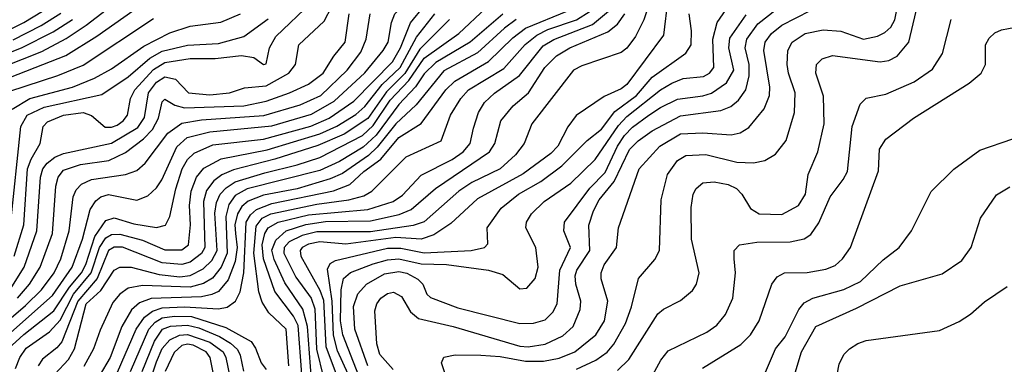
# Model space of a CAD drawing. Extents: x 997028 to 1115134, y 536408 to 618974.
# Tile 161 of 256: x 1028489 to 1031985, y 561590 to 562815. Entities that reach past the tile are written whole.
import ezdxf

# ---------------------------------------------------------------- set-up
doc = ezdxf.new("R2010")
doc.units = 0

msp = doc.modelspace()

# ---------------------------------------------------------------- linework, layer by layer
at = {"layer": '0CON10XD'}
for points in [[(1028401, 562589), (1028652.7, 562687.3), (1028763.6, 562756.4), (1029031.2, 562945)], [(1028413.9, 561665), (1028606.3, 561835), (1028675.6, 561935), (1028712, 562035), (1028740.2, 562139.8), (1028759.4, 562170.6), (1028777.9, 562185), (1028805, 562193.7), (1028905, 562173.7), (1028945, 562188.4), (1028975, 562216.8), (1028994.6, 562245.4), (1029047.1, 562362.9), (1029084.1, 562395.9), (1029165, 562416.7), (1029385, 562436.9), (1029525, 562479), (1029606.2, 562525), (1029715, 562626.2), (1029780.4, 562705), (1029797.2, 562735), (1029809.2, 562805), (1029821.7, 562835), (1029914.2, 562925.8)], [(1028355, 562617.5), (1028568.5, 562701.5), (1028655, 562747.3), (1028725, 562794.6), (1028883.2, 562916.8)], [(1028461.7, 561865), (1028504.9, 561935), (1028550.4, 562065), (1028563, 562255), (1028572, 562285), (1028587.5, 562305), (1028614.3, 562325.7), (1028645, 562339), (1028815, 562376.2), (1028908.8, 562431.2), (1028932.4, 562467.6), (1028946.8, 562555), (1028975, 562592), (1029005, 562611.2), (1029043.1, 562603.1), (1029088.9, 562555), (1029165, 562547.2), (1029234, 562555), (1029287.6, 562572.4), (1029365, 562579.8), (1029444.7, 562625), (1029469.1, 562655), (1029481.1, 562725), (1029570.5, 562809.5), (1029625.2, 562915)], [(1030791, 562889), (1030775, 562760), (1030645, 562584.2), (1030625, 562569), (1030565, 562542.2), (1030465, 562473.8), (1030436.1, 562433.9), (1030400, 562365), (1030375, 562339.2), (1030277.3, 562267.3), (1030115, 562177.8), (1030020, 562090), (1029960.1, 562049.9), (1029915.1, 562034.9), (1029825, 562040.3), (1029647.2, 562017.2), (1029555, 562025.5), (1029515, 562016.8), (1029492.6, 562005), (1029484.8, 561995), (1029487.4, 561975), (1029555, 561853.5), (1029567.6, 561817.6), (1029576.7, 561653.3), (1029612.6, 561555)], [(1030466.7, 561573.3), (1030535, 561604.8), (1030575, 561633.9), (1030598.6, 561661.4), (1030640.4, 561735), (1030661.9, 561795), (1030686.2, 561895), (1030745, 561962.2), (1030760.6, 561995), (1030766.8, 562175), (1030788.9, 562265), (1030825, 562314.7), (1030855, 562332.1), (1030925, 562335.7), (1031035, 562308.4), (1031094.2, 562305.8), (1031135, 562314), (1031172.8, 562337.2), (1031210.7, 562385), (1031240.3, 562485), (1031243, 562555), (1031218.7, 562625), (1031214.3, 562655), (1031216.9, 562705), (1031232.2, 562735), (1031277.8, 562765), (1031341.9, 562778.1), (1031405, 562773.5), (1031485, 562745.7), (1031535, 562756.2), (1031561.5, 562768.5), (1031582.2, 562787.8), (1031596.1, 562813.9), (1031613.7, 562905)], [(1028448.4, 561645), (1028503.9, 561696.1), (1028610.1, 561779.9), (1028666, 561864), (1028708.9, 561915), (1028724.2, 561945), (1028756, 562044), (1028795, 562101.5), (1028825, 562110.4), (1028895, 562089), (1028975, 562075.7), (1029007.2, 562085), (1029022.2, 562115), (1029044.1, 562214.1), (1029066.9, 562285), (1029085, 562317.3), (1029109.5, 562340.5), (1029175, 562369.6), (1029355, 562390.2), (1029523.6, 562436.4), (1029588.7, 562465), (1029675.2, 562525), (1029813.4, 562665), (1029841.6, 562715), (1029876.4, 562803.6), (1029925, 562863)], [(1028470, 561975), (1028503.9, 562086.1), (1028517.7, 562285), (1028530.4, 562319.6), (1028562.7, 562375), (1028572.9, 562435), (1028588.5, 562451.5), (1028645, 562474.8), (1028715, 562485.1), (1028744.4, 562474.4), (1028793, 562433), (1028815, 562432.7), (1028835, 562440.2), (1028856.6, 562455), (1028871.9, 562475), (1028882.9, 562535), (1028897.8, 562565), (1028965, 562637.8), (1029005, 562662.3), (1029095, 562676.1), (1029183.5, 562676.5), (1029277.5, 562687.5), (1029320.6, 562680.6), (1029355, 562655.6), (1029365, 562657.5), (1029376.8, 562715), (1029399, 562755), (1029525, 562875.3)], [(1028614.5, 561555), (1028662.2, 561607.8), (1028684, 561645), (1028725.5, 561805), (1028777.5, 561852.5), (1028825, 561924.2), (1028845, 561935.2), (1028885.2, 561934.8), (1028985, 561909.4), (1029058.6, 561901.4), (1029095, 561905.8), (1029141, 561929), (1029171.1, 561958.9), (1029190.4, 561995), (1029182.7, 562127.3), (1029188.2, 562165), (1029201.5, 562195), (1029222.3, 562217.7), (1029255, 562238), (1029359.8, 562270.2), (1029475, 562298.7), (1029554.6, 562325.4), (1029706.7, 562403.3), (1029745, 562438.7), (1029805, 562529.1), (1029871.5, 562598.5), (1029925, 562677.7), (1030048.4, 562765), (1030144.1, 562855.9)], [(1030723.2, 562866.8), (1030705.7, 562814.3), (1030675.4, 562754.6), (1030645, 562713.9), (1030625, 562698.2), (1030485, 562650.8), (1030455.2, 562634.8), (1030308.2, 562445), (1030280.3, 562375), (1030249.8, 562335), (1030195, 562284.4), (1030095, 562235.8), (1030048, 562205), (1029925, 562096.2), (1029886.8, 562083.2), (1029735, 562061.3), (1029545, 562060.7), (1029492.4, 562047.6), (1029446.1, 562025), (1029428.6, 562005), (1029427.1, 561985), (1029469.9, 561899.9), (1029524.4, 561825), (1029537.2, 561787.2), (1029543.8, 561643.8), (1029567.7, 561542.3)], [(1029723.2, 561473.2), (1029636.3, 561695), (1029627.9, 561745), (1029630.3, 561855), (1029639.5, 561895), (1029663.4, 561916.6), (1029745, 561946.9), (1029795, 561961.6), (1029835, 561964.5), (1029915, 561946.7), (1030005, 561944.9), (1030154.3, 561924.3), (1030205, 561909.1), (1030265, 561858.5), (1030289.6, 561860.4), (1030319.6, 561895), (1030330.6, 561935), (1030322.4, 562005), (1030286.8, 562075), (1030288.7, 562095), (1030306, 562125), (1030351.9, 562168.1), (1030446.6, 562233.4), (1030532.7, 562317.3), (1030615, 562439), (1030645, 562470.4), (1030764.9, 562565.1), (1030805, 562588.8), (1030845, 562605.2), (1030916.7, 562613.3), (1030938.1, 562625), (1030953.4, 562645), (1030949.9, 562745), (1030965.5, 562804.5), (1031010.6, 562869.4)], [(1029815, 561572.4), (1029768.5, 561625), (1029757.1, 561662.9), (1029750.7, 561780.7), (1029757.1, 561805), (1029772.2, 561825), (1029795, 561841.6), (1029816.1, 561846.1), (1029845, 561831.3), (1029876.5, 561776.5), (1029905, 561752.7), (1030028.6, 561725), (1030265, 561654.5), (1030295, 561652.2), (1030355, 561661.6), (1030418.2, 561691.8), (1030454.8, 561725), (1030479.5, 561785), (1030481.6, 561815), (1030463.4, 561875), (1030461.8, 561905), (1030467.9, 561925), (1030513.4, 561995), (1030510, 562085), (1030527, 562135), (1030547.2, 562175), (1030599.9, 562240.1), (1030655, 562353.3), (1030685, 562384.1), (1030735, 562420.2), (1030835, 562473.3), (1030978.3, 562491.7), (1031013.7, 562506.3), (1031041.7, 562528.3), (1031067.4, 562565), (1031079.6, 562615), (1031079.5, 562655), (1031065.5, 562715), (1031071.6, 562745), (1031110.5, 562799.5), (1031175, 562851.2)], [(1028319.6, 562645), (1028495.5, 562714.5), (1028608.3, 562771.7), (1028677, 562815)], [(1028398.9, 561705), (1028510.5, 561799.5), (1028566.4, 561855), (1028612, 561915), (1028636, 561965), (1028665.1, 562065), (1028679.1, 562185), (1028690.3, 562209.7), (1028709.3, 562230.7), (1028745, 562247), (1028865, 562264), (1028905, 562278.4), (1028934.6, 562305.4), (1029015, 562411), (1029065, 562446.6), (1029135, 562459), (1029356, 562474), (1029485, 562512.3), (1029558.4, 562545), (1029651.6, 562635), (1029700.4, 562699.6), (1029720, 562745), (1029734, 562835)], [(1028445.2, 562774.8), (1028504, 562805), (1028570, 562845)], [(1028455, 562560.6), (1028625, 562616), (1028715, 562652.8), (1028965, 562818.4)], [(1028456.8, 562085), (1028493.1, 562435), (1028516, 562475), (1028575.8, 562504.2), (1028781.4, 562548.6), (1028875, 562611.3), (1028951.7, 562678.3), (1028995, 562702.2), (1029085, 562724.1), (1029195, 562729.6), (1029285, 562754.4), (1029372.1, 562817.9)], [(1028463.1, 562496.9), (1028525.6, 562534.4), (1028677.3, 562575), (1028755, 562606.7), (1028815, 562639.6), (1028929.8, 562720.2), (1029022.3, 562767.7), (1029095, 562791.7), (1029203.8, 562806.2), (1029273.8, 562835)], [(1028466.5, 562743.5), (1028565.7, 562794.3), (1028635, 562837.3)], [(1028474.8, 561575), (1028490.3, 561615), (1028512.8, 561647.2), (1028595, 561706.2), (1028633.1, 561746.9), (1028680.6, 561839.4), (1028743.8, 561915), (1028772.5, 562005), (1028795, 562040.1), (1028815, 562051.3), (1028845, 562052.3), (1028925, 562031.2), (1029005, 561996.4), (1029065, 561996.7), (1029088.8, 562015), (1029095.4, 562085.4), (1029092.7, 562155), (1029098.2, 562205), (1029117.6, 562255), (1029142.9, 562287.1), (1029205, 562320.4), (1029367.5, 562352.5), (1029555, 562409.4), (1029615, 562436), (1029682.3, 562477.7), (1029715, 562506), (1029776.1, 562583.9), (1029840.3, 562645), (1029897.8, 562752.2), (1029963.5, 562835)], [(1028481.9, 561825), (1028524, 561875), (1028562.7, 561935), (1028606, 562055), (1028617.3, 562222.7), (1028625.6, 562255), (1028645, 562279.8), (1028705, 562300.3), (1028805.6, 562314.4), (1028865, 562342.6), (1028929, 562391), (1028961.2, 562425), (1028981.8, 562465), (1028995, 562522.9), (1029005, 562531.8), (1029040.4, 562510.4), (1029075, 562501.4), (1029285, 562509), (1029365, 562524.6), (1029447.7, 562555), (1029515, 562586), (1029566.9, 562625), (1029604.5, 562685.5), (1029644.8, 562735), (1029658.8, 562835)], [(1030016, 562815), (1029910.4, 562709.6), (1029856.9, 562623.1), (1029791.4, 562558.6), (1029725, 562463.7), (1029642, 562408), (1029548, 562368), (1029395, 562318.9), (1029248.8, 562281.2), (1029207.1, 562262.9), (1029178.3, 562241.7), (1029152.5, 562207.5), (1029141.8, 562168.2), (1029146.9, 562005), (1029135, 561983.5), (1029095, 561952.9), (1029065, 561945.1), (1028995, 561950.4), (1028855, 562006.1), (1028825, 562006.2), (1028805.2, 561995), (1028765, 561894.6), (1028695.4, 561815), (1028639.6, 561670.4), (1028621.4, 561648.6), (1028570.9, 561609.1), (1028554.6, 561585.4)], [(1030205, 562834.6), (1030088.3, 562735), (1029967.1, 562662.9), (1029925, 562622.3), (1029894.4, 562575.6), (1029835, 562513.7), (1029755.2, 562404.8), (1029708.6, 562361.4), (1029625, 562310.8), (1029555, 562279.3), (1029296.5, 562213.5), (1029255, 562190.4), (1029232, 562158), (1029220.8, 562115), (1029225.8, 561985), (1029204.9, 561935.1), (1029173.6, 561896.4), (1029142.3, 561877.7), (1029095, 561864.7), (1028925, 561870.4), (1028875, 561860.4), (1028845, 561838.9), (1028820.4, 561809.6), (1028775, 561711.9), (1028751.7, 561645), (1028717.2, 561582.8)], [(1030252.7, 562815), (1030211, 562785), (1030115, 562697.1), (1029995, 562633.2), (1029897.4, 562512.6), (1029825, 562444), (1029758.8, 562361.2), (1029727.8, 562332.2), (1029635, 562267.9), (1029591.4, 562248.6), (1029475, 562214.1), (1029355, 562190.9), (1029300.4, 562169.6), (1029278.6, 562151.4), (1029262.8, 562125), (1029253.8, 562086.2), (1029255.7, 562055), (1029262, 562005), (1029254, 561956), (1029229.1, 561890.9), (1029195, 561849.3), (1029172.2, 561837.8), (1029135, 561830.3), (1028956.4, 561823.6), (1028915, 561808.4), (1028886.6, 561783.4), (1028851.7, 561725), (1028810.7, 561615), (1028771.5, 561548.5)], [(1028837.1, 561562.9), (1028903.1, 561715), (1028932.6, 561757.4), (1028961, 561779), (1028995, 561791.3), (1029075, 561794), (1029195, 561786.9), (1029226.3, 561793.7), (1029255.5, 561814.5), (1029272.5, 561847.5), (1029285.3, 561914.7), (1029293.2, 562095), (1029308.9, 562121.1), (1029330, 562140), (1029385, 562161.2), (1029603.6, 562206.4), (1029661.3, 562228.7), (1029710.9, 562275), (1029771.1, 562318.9), (1029835, 562395.5), (1029915, 562446.2), (1030002.5, 562565), (1030034.3, 562595.7), (1030154.4, 562665.6), (1030240.3, 562749.7), (1030285.6, 562784.4), (1030435, 562846.1)], [(1029444.8, 561585), (1029435.9, 561715), (1029373.5, 561773.5), (1029350.8, 561810.8), (1029338, 561848), (1029321.1, 561985), (1029328.9, 562081.1), (1029350.3, 562109.7), (1029381.6, 562125), (1029545, 562159.2), (1029658.5, 562175), (1029710.8, 562189.2), (1029740, 562205), (1029862.1, 562327.9), (1029985.7, 562384.3), (1030018.8, 562475), (1030055.2, 562535), (1030082.5, 562565), (1030208.5, 562641.5), (1030284.1, 562725.9), (1030325, 562759.1), (1030365, 562779.4), (1030466, 562814), (1030514.6, 562845.4)], [(1029491.5, 561555), (1029478.4, 561728.4), (1029461.3, 561761.3), (1029395, 561848.9), (1029354.5, 561964.5), (1029350, 562015), (1029359.7, 562055), (1029371.1, 562075), (1029407.1, 562095), (1029515, 562121.6), (1029725, 562140.8), (1029815, 562168.9), (1029848.8, 562191.2), (1029915, 562262.5), (1030025, 562318.4), (1030063.4, 562345), (1030088.4, 562375), (1030101.1, 562428.9), (1030118.3, 562485), (1030139.3, 562520.7), (1030175, 562553.9), (1030264.1, 562615.9), (1030348.5, 562721.5), (1030385.8, 562744.2), (1030522.8, 562797.2), (1030579.4, 562845)], [(1029525.7, 561535), (1029511.3, 561725), (1029495, 561785.7), (1029430.3, 561880.3), (1029393, 561963), (1029384.5, 561995.5), (1029398.4, 562031.6), (1029436, 562064), (1029505, 562087.2), (1029575, 562098), (1029735, 562099.5), (1029837.2, 562122.8), (1029879.5, 562140.5), (1029965.2, 562215), (1030157.3, 562345), (1030176.1, 562375), (1030198.2, 562455), (1030241, 562509), (1030295.4, 562554.6), (1030353.4, 562645), (1030395, 562686.5), (1030443.2, 562715), (1030578.1, 562771.9), (1030611.7, 562798.3), (1030638, 562835)], [(1029655.3, 561555), (1029618.3, 561638.3), (1029603.5, 561693.5), (1029598.3, 561815), (1029582, 561928), (1029591.7, 561948.3), (1029611, 561959), (1029795, 562002.3), (1029843.2, 562003.2), (1029925, 561986.2), (1030092.5, 561995), (1030140, 562005), (1030151.4, 562018.6), (1030149.6, 562075), (1030198.8, 562145), (1030260.5, 562195), (1030339.9, 562240.1), (1030414.7, 562295.3), (1030504.1, 562385.9), (1030555, 562426), (1030601.9, 562488.1), (1030679.4, 562545), (1030735, 562609.8), (1030854.8, 562695.2), (1030873.4, 562725), (1030874.4, 562774.4), (1030866.8, 562835)], [(1029725.4, 561585), (1029679.7, 561715), (1029674.9, 561795.1), (1029689.6, 561840.4), (1029720.3, 561875), (1029785, 561911.7), (1029835, 561920.4), (1029863.5, 561913.5), (1029902.8, 561892.8), (1029920.9, 561875), (1029935, 561840), (1029948, 561828), (1030045, 561790.4), (1030265, 561735.8), (1030313.2, 561736.8), (1030355, 561748.7), (1030381.8, 561775), (1030398, 561805), (1030406.7, 561925), (1030445.2, 562005), (1030421.6, 562065), (1030424, 562095), (1030513.8, 562216.2), (1030567.8, 562272.2), (1030611.9, 562365), (1030636.9, 562403.1), (1030665, 562432.4), (1030723.2, 562475), (1030765, 562503), (1030825, 562531.7), (1030915, 562544.2), (1030945.9, 562554.1), (1030999.2, 562590.8), (1031025.2, 562635), (1031006.9, 562715), (1031010.8, 562749.2), (1031068.8, 562831.2)], [(1030031.5, 561461.5), (1029987.5, 561595), (1029995, 561616), (1030036.1, 561623.9), (1030126.8, 561623.2), (1030195, 561618.6), (1030285, 561601.2), (1030348.8, 561601.2), (1030405, 561611.9), (1030460, 561635), (1030534.8, 561695), (1030565.7, 561744.3), (1030577.8, 561815), (1030554, 561894), (1030553.7, 561915), (1030565, 561943.5), (1030608.9, 562005), (1030615.6, 562075), (1030689.2, 562285), (1030762.6, 562365), (1030835, 562409), (1030915, 562413.1), (1031015, 562405.2), (1031047.9, 562412.1), (1031078.3, 562431.7), (1031132.5, 562497.5), (1031152, 562545), (1031152.4, 562575), (1031131.2, 562705), (1031136.5, 562735), (1031158.9, 562765), (1031195, 562795.2), (1031297.7, 562847.7)], [(1030611.7, 561568.3), (1030652.5, 561607.5), (1030755, 561769.5), (1030775, 561786.5), (1030835, 561817.5), (1030877.8, 561852.2), (1030892.1, 561875), (1030901.5, 561915), (1030874.6, 562035.4), (1030872.9, 562147.1), (1030880.7, 562195), (1030891.5, 562215), (1030915, 562234.6), (1030955, 562238.6), (1031005, 562229), (1031033.9, 562215), (1031053.2, 562195), (1031084.2, 562144.2), (1031115, 562124.3), (1031195, 562121.9), (1031254.6, 562155), (1031279.4, 562195), (1031288.8, 562265), (1031322.7, 562345), (1031345.2, 562444.8), (1031343.3, 562543.3), (1031315.9, 562625), (1031318.5, 562655), (1031338.1, 562675), (1031375, 562687.3), (1031545, 562665.2), (1031575, 562669.1), (1031604.8, 562685.2), (1031646.5, 562735), (1031672.3, 562845)], [(1030722.8, 561527.2), (1030765.5, 561605), (1030791.9, 561638.1), (1030928.5, 561705), (1030965, 561729.2), (1030995, 561766.9), (1031020.9, 561825), (1031031.3, 561915), (1031026.2, 561965), (1031025.6, 561995), (1031045.4, 562014.6), (1031106.4, 562023.6), (1031225, 562025.8), (1031275, 562035.9), (1031298.6, 562051.4), (1031327.1, 562092.9), (1031366.6, 562185), (1031413.6, 562246.4), (1031428.3, 562275), (1031444.8, 562435), (1031472.9, 562515), (1031495, 562535.5), (1031565, 562550.3), (1031665, 562593.6), (1031730.7, 562639.3), (1031765.4, 562695), (1031796.4, 562815)], [(1030913.6, 561576.4), (1031049.5, 561660.5), (1031083.8, 561695), (1031114.7, 561745.3), (1031160, 561875), (1031178.7, 561901.3), (1031205, 561915.3), (1031285, 561916.9), (1031351.9, 561928.1), (1031385, 561941.2), (1031411.2, 561965), (1031439.5, 562005), (1031538, 562278), (1031542.3, 562355), (1031565, 562390), (1031662.9, 562465), (1031860.9, 562589.1), (1031903.5, 562625), (1031918.8, 562655), (1031918.5, 562725), (1031931.3, 562748.7), (1031951.7, 562768.3), (1031975, 562778.9), (1032025, 562787.9)], [(1031137.8, 561562.2), (1031173.2, 561645), (1031207.3, 561687.3), (1031255.4, 561784.6), (1031275, 561808.6), (1031305, 561825.2), (1031415, 561856.3), (1031475, 561884), (1031555, 561961.3), (1031611.5, 562005), (1031655.8, 562064.2), (1031725, 562204.2), (1031806, 562284), (1031898.5, 562351.5), (1032015, 562390.9)], [(1031221.2, 561488.8), (1031264.8, 561635), (1031316.4, 561725), (1031460.6, 561789.4), (1031615, 561869.2), (1031765, 561911.9), (1031835, 561959.2), (1031867.1, 562005), (1031900.9, 562109.1), (1031957.8, 562192.2), (1032005, 562220.5)], [(1031367.8, 561432.2), (1031399.1, 561590.9), (1031415.3, 561624.7), (1031435.3, 561644.7), (1031465, 561664.6), (1031495, 561674.6), (1031755, 561710.5), (1031825, 561742.5), (1031865, 561768.5), (1031915, 561811.8), (1031995, 561866.5)], [(1028883, 561565), (1028948.5, 561715), (1028970, 561740), (1028995, 561755.3), (1029038.6, 561761.4), (1029100, 561760), (1029221.4, 561721.4), (1029311.1, 561671.1), (1029327.1, 561647.1), (1029347.1, 561595), (1029365, 561571.8)], [(1028924.1, 561565), (1028967.9, 561672.1), (1028997, 561715), (1029025, 561725.8), (1029085, 561729.9), (1029125, 561719.6), (1029198.5, 561688.5), (1029238.5, 561665), (1029262.4, 561642.4), (1029272.6, 561622.6), (1029283.5, 561566.5)], [(1028954.3, 561535), (1028975, 561599.2), (1028995, 561646), (1029022.7, 561677.3), (1029056.7, 561693.3), (1029085, 561696.6), (1029165, 561669.1), (1029211.8, 561635), (1029221.4, 561615), (1029235, 561546.3)], [(1029177, 561555), (1029165.5, 561615), (1029151.6, 561635), (1029105, 561658.8), (1029085, 561662.4), (1029065, 561657.5), (1029037.6, 561632.4), (1029006, 561565)]]:
    msp.add_lwpolyline(points, dxfattribs=at)

doc.saveas('drawing.dxf')
